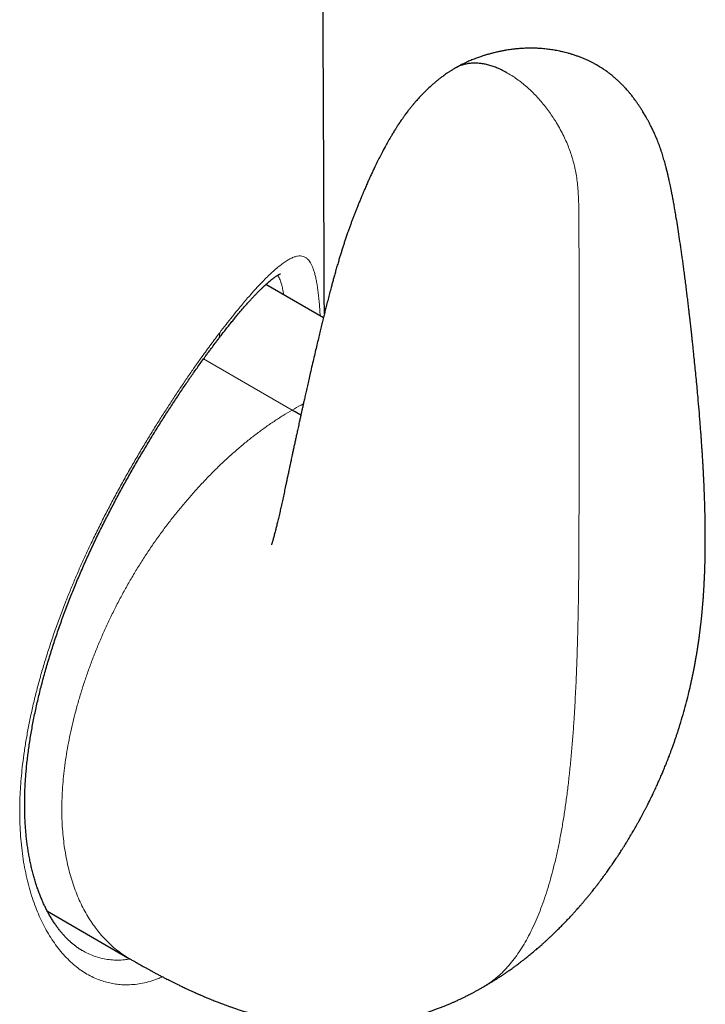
# Model space of a CAD drawing. Header units: millimetres. Extents: x 8 to 594, y 12 to 694.
# Tile 13 of 37: x 565 to 582, y 98 to 123. Entities that reach past the tile are written whole.
import ezdxf

# ---------------------------------------------------------------- set-up
doc = ezdxf.new("R2010")
doc.units = ezdxf.units.MM

msp = doc.modelspace()

# ---------------------------------------------------------------- linework, layer by layer
at = {"color": 7, "linetype": 'Continuous', "lineweight": 30}
for p, q in [((572.9, 115.216), (571.481, 116.035)), ((566.106, 100.613), (568.13, 99.444)), ((566.949, 99.657), (566.95, 99.656))]:
    msp.add_line(p, q, dxfattribs=at)
at = {"color": 252, "linetype": 'Continuous', "lineweight": 0}
msp.add_line((572.131, 112.945), (569.949, 114.205), dxfattribs=at)
at = {"color": 7, "linetype": 'Continuous', "lineweight": 30}
for points, knots in [([(572.925, 115.314), (572.924, 115.434), (572.923, 115.816), (572.92, 116.456), (572.917, 117.231), (572.914, 117.994), (572.911, 118.739), (572.908, 119.468), (572.905, 120.181), (572.902, 120.882), (572.898, 121.527), (572.895, 122.116), (572.893, 122.655), (572.89, 123.195), (572.887, 123.744), (572.883, 124.304), (572.88, 124.874), (572.877, 125.453), (572.873, 126.046), (572.869, 126.667), (572.865, 127.318), (572.86, 127.999), (572.856, 128.694), (572.851, 129.402), (572.845, 130.123), (572.84, 130.843), (572.835, 131.559), (572.829, 132.273), (572.823, 132.997), (572.817, 133.731), (572.81, 134.504), (572.803, 135.316), (572.795, 136.168), (572.787, 137.031), (572.778, 137.904), (572.769, 138.786), (572.76, 139.678), (572.75, 140.579), (572.739, 141.591), (572.726, 142.715), (572.711, 143.953), (572.695, 145.202), (572.678, 146.462), (572.661, 147.731), (572.645, 148.833), (572.631, 149.764), (572.619, 150.523), (572.607, 151.284), (572.595, 152.044), (572.583, 152.797), (572.57, 153.539), (572.558, 154.269), (572.545, 154.995), (572.532, 155.717), (572.518, 156.435), (572.505, 157.141), (572.491, 157.836), (572.478, 158.514), (572.464, 159.177), (572.451, 159.825), (572.437, 160.463), (572.424, 161.094), (572.41, 161.719), (572.396, 162.337), (572.382, 162.945), (572.368, 163.543), (572.354, 164.131), (572.34, 164.709), (572.325, 165.308), (572.309, 165.927), (572.293, 166.566), (572.276, 167.192), (572.259, 167.805), (572.243, 168.407), (572.227, 168.986), (572.211, 169.543), (572.195, 170.079), (572.18, 170.605), (572.164, 171.122), (572.149, 171.614), (572.134, 172.082), (572.12, 172.528), (572.106, 172.966), (572.092, 173.396), (572.078, 173.82), (572.064, 174.237), (572.051, 174.641), (572.037, 175.038), (572.023, 175.432), (572.009, 175.837), (571.994, 176.252), (571.979, 176.676), (571.962, 177.14), (571.943, 177.643), (571.922, 178.188), (571.901, 178.744), (571.878, 179.312), (571.855, 179.887), (571.831, 180.469), (571.807, 181.057), (571.781, 181.654), (571.761, 182.123), (571.746, 182.459), (571.737, 182.657), (571.729, 182.845), (571.72, 183.024), (571.713, 183.195), (571.705, 183.365), (571.697, 183.534), (571.69, 183.7), (571.682, 183.855), (571.676, 183.998), (571.67, 184.129), (571.664, 184.248), (571.659, 184.356), (571.655, 184.443), (571.652, 184.51), (571.649, 184.56), (571.647, 184.608), (571.645, 184.66), (571.642, 184.72), (571.638, 184.793), (571.634, 184.877), (571.63, 184.972), (571.625, 185.077), (571.619, 185.19), (571.613, 185.317), (571.606, 185.46), (571.598, 185.619), (571.59, 185.787), (571.58, 185.975), (571.57, 186.186), (571.558, 186.419), (571.546, 186.664), (571.533, 186.921), (571.519, 187.19), (571.504, 187.465), (571.49, 187.746), (571.474, 188.033), (571.459, 188.326), (571.443, 188.621), (571.427, 188.914), (571.411, 189.205), (571.395, 189.493), (571.373, 189.882), (571.345, 190.369), (571.311, 190.952), (571.279, 191.496), (571.249, 192.001), (571.227, 192.365), (571.212, 192.617), (571.203, 192.758), (571.195, 192.89), (571.187, 193.014), (571.179, 193.137), (571.172, 193.257), (571.165, 193.374), (571.158, 193.476), (571.153, 193.556), (571.149, 193.617), (571.146, 193.666), (571.143, 193.721), (571.139, 193.784), (571.134, 193.86), (571.128, 193.95), (571.122, 194.053), (571.115, 194.162), (571.107, 194.274), (571.098, 194.428), (571.085, 194.626), (571.068, 194.886), (571.049, 195.172), (571.029, 195.484), (571.011, 195.741), (570.998, 195.94), (570.989, 196.08), (570.979, 196.221), (570.97, 196.364), (570.96, 196.507), (570.95, 196.651), (570.941, 196.785), (570.933, 196.905), (570.925, 197.01), (570.919, 197.102), (570.914, 197.182), (570.909, 197.249), (570.905, 197.301), (570.903, 197.341), (570.9, 197.377), (570.897, 197.419), (570.894, 197.471), (570.889, 197.533), (570.884, 197.61), (570.877, 197.704), (570.87, 197.814), (570.861, 197.933), (570.851, 198.085), (570.838, 198.264), (570.824, 198.466), (570.81, 198.658), (570.798, 198.83), (570.787, 198.982), (570.778, 199.115), (570.769, 199.239), (570.761, 199.353), (570.754, 199.45), (570.748, 199.532), (570.743, 199.6), (570.738, 199.666), (570.733, 199.736), (570.727, 199.819), (570.72, 199.918), (570.711, 200.035), (570.702, 200.16), (570.691, 200.313), (570.678, 200.487), (570.665, 200.674), (570.652, 200.848), (570.64, 201.009), (570.629, 201.161), (570.617, 201.317), (570.605, 201.484), (570.591, 201.669), (570.577, 201.865), (570.562, 202.068), (570.546, 202.276), (570.533, 202.457), (570.521, 202.609), (570.512, 202.729), (570.505, 202.829), (570.499, 202.912), (570.493, 202.986), (570.487, 203.068), (570.48, 203.165), (570.472, 203.272), (570.463, 203.384), (570.455, 203.488), (570.448, 203.584), (570.442, 203.671), (570.436, 203.749), (570.431, 203.82), (570.425, 203.889), (570.42, 203.963), (570.414, 204.045), (570.407, 204.135), (570.399, 204.241), (570.39, 204.364), (570.383, 204.454), (570.379, 204.502), (570.379, 204.504)], [0, 0, 0, 0, 0.004118, 0.013178, 0.022089, 0.030851, 0.039468, 0.04779, 0.055976, 0.064027, 0.071945, 0.078184, 0.08434, 0.090486, 0.096789, 0.103252, 0.109752, 0.116401, 0.123197, 0.130135, 0.137784, 0.145592, 0.153556, 0.161671, 0.169932, 0.178336, 0.186387, 0.194557, 0.202842, 0.21124, 0.219745, 0.229361, 0.239102, 0.248962, 0.258935, 0.269016, 0.279201, 0.289482, 0.299855, 0.313818, 0.32792, 0.342147, 0.356487, 0.370926, 0.385451, 0.394044, 0.40266, 0.411295, 0.419944, 0.428495, 0.436902, 0.445168, 0.453296, 0.461559, 0.469679, 0.477658, 0.485499, 0.493204, 0.500641, 0.507951, 0.515138, 0.522202, 0.529286, 0.536248, 0.54309, 0.549813, 0.55642, 0.562912, 0.569293, 0.576598, 0.583756, 0.590771, 0.597645, 0.604382, 0.610983, 0.617087, 0.623075, 0.628951, 0.634716, 0.640372, 0.645422, 0.650386, 0.655264, 0.66006, 0.664774, 0.669407, 0.673976, 0.678246, 0.682631, 0.687126, 0.691729, 0.696437, 0.701244, 0.707141, 0.713171, 0.719328, 0.725606, 0.731999, 0.738382, 0.744864, 0.751438, 0.7581, 0.760361, 0.762533, 0.764604, 0.766573, 0.768443, 0.770214, 0.772177, 0.774006, 0.775703, 0.77727, 0.778707, 0.780016, 0.781198, 0.782254, 0.782853, 0.783403, 0.783905, 0.784446, 0.785094, 0.785898, 0.786821, 0.787863, 0.789022, 0.790265, 0.79158, 0.793222, 0.794962, 0.796798, 0.79873, 0.801152, 0.803706, 0.806389, 0.809199, 0.812133, 0.815189, 0.818216, 0.82135, 0.824576, 0.827797, 0.830991, 0.834158, 0.837298, 0.840412, 0.846854, 0.853187, 0.859416, 0.864569, 0.869654, 0.871238, 0.872778, 0.874218, 0.875557, 0.876797, 0.878208, 0.879467, 0.880574, 0.881531, 0.882056, 0.882558, 0.883148, 0.883832, 0.88461, 0.885624, 0.886758, 0.887946, 0.889164, 0.890411, 0.892944, 0.895586, 0.89887, 0.902248, 0.9057, 0.907202, 0.908716, 0.910244, 0.911785, 0.913339, 0.914906, 0.91643, 0.91769, 0.918817, 0.919811, 0.920673, 0.921404, 0.922004, 0.922352, 0.922704, 0.923162, 0.923727, 0.924398, 0.925176, 0.926227, 0.927425, 0.928753, 0.930082, 0.932371, 0.934556, 0.936639, 0.938618, 0.94013, 0.941575, 0.942921, 0.944155, 0.945277, 0.94608, 0.946814, 0.947485, 0.948215, 0.949067, 0.950179, 0.951446, 0.952849, 0.954255, 0.956413, 0.958511, 0.960331, 0.96207, 0.963719, 0.965279, 0.967151, 0.969141, 0.971247, 0.973438, 0.975706, 0.978029, 0.979416, 0.980726, 0.981957, 0.982664, 0.983456, 0.984347, 0.985338, 0.986623, 0.987852, 0.988986, 0.990025, 0.990969, 0.99182, 0.992576, 0.993284, 0.99408, 0.994971, 0.995957, 0.997038, 0.998434, 0.999961, 1, 1, 1, 1]), ([(576.844, 98.753), (576.858, 98.761), (576.883, 98.776), (576.916, 98.795), (576.941, 98.81), (576.967, 98.825), (576.999, 98.844), (577.036, 98.866), (577.072, 98.888), (577.102, 98.907), (577.127, 98.923), (577.15, 98.937), (577.172, 98.951), (577.2, 98.969), (577.234, 98.991), (577.271, 99.015), (577.305, 99.037), (577.332, 99.056), (577.357, 99.072), (577.383, 99.09), (577.423, 99.117), (577.471, 99.151), (577.523, 99.188), (577.573, 99.224), (577.625, 99.262), (577.678, 99.301), (577.728, 99.339), (577.778, 99.377), (577.839, 99.424), (577.911, 99.48), (577.991, 99.546), (578.069, 99.61), (578.149, 99.678), (578.216, 99.736), (578.276, 99.788), (578.326, 99.833), (578.377, 99.879), (578.426, 99.925), (578.475, 99.97), (578.534, 100.026), (578.605, 100.094), (578.683, 100.17), (578.759, 100.247), (578.837, 100.327), (578.91, 100.404), (578.971, 100.469), (579.016, 100.517), (579.046, 100.55), (579.072, 100.579), (579.096, 100.605), (579.122, 100.634), (579.152, 100.667), (579.181, 100.701), (579.207, 100.73), (579.226, 100.753), (579.244, 100.773), (579.261, 100.793), (579.282, 100.817), (579.306, 100.846), (579.339, 100.885), (579.377, 100.93), (579.423, 100.985), (579.47, 101.044), (579.517, 101.102), (579.562, 101.158), (579.608, 101.217), (579.648, 101.269), (579.679, 101.309), (579.698, 101.334), (579.718, 101.36), (579.741, 101.392), (579.768, 101.427), (579.795, 101.464), (579.819, 101.497), (579.842, 101.528), (579.866, 101.561), (579.895, 101.601), (579.927, 101.646), (579.958, 101.691), (579.986, 101.73), (580.014, 101.77), (580.045, 101.815), (580.077, 101.863), (580.106, 101.905), (580.131, 101.943), (580.156, 101.98), (580.183, 102.021), (580.212, 102.066), (580.239, 102.109), (580.263, 102.145), (580.283, 102.177), (580.303, 102.209), (580.327, 102.247), (580.352, 102.288), (580.376, 102.327), (580.397, 102.36), (580.416, 102.393), (580.442, 102.434), (580.472, 102.486), (580.504, 102.54), (580.533, 102.59), (580.562, 102.638), (580.593, 102.693), (580.627, 102.754), (580.66, 102.812), (580.689, 102.865), (580.717, 102.916), (580.748, 102.975), (580.777, 103.029), (580.8, 103.073), (580.816, 103.104), (580.831, 103.132), (580.845, 103.159), (580.861, 103.19), (580.88, 103.228), (580.902, 103.272), (580.925, 103.318), (580.945, 103.358), (580.964, 103.397), (580.985, 103.44), (581.01, 103.493), (581.039, 103.553), (581.068, 103.615), (581.093, 103.669), (581.115, 103.717), (581.136, 103.764), (581.159, 103.815), (581.184, 103.873), (581.21, 103.931), (581.234, 103.987), (581.256, 104.038), (581.277, 104.089), (581.299, 104.143), (581.324, 104.204), (581.351, 104.27), (581.376, 104.335), (581.399, 104.394), (581.421, 104.452), (581.445, 104.515), (581.473, 104.59), (581.503, 104.672), (581.534, 104.759), (581.563, 104.843), (581.591, 104.925), (581.618, 105.005), (581.645, 105.089), (581.672, 105.175), (581.716, 105.319), (581.774, 105.516), (581.841, 105.762), (581.901, 106.001), (581.955, 106.234), (581.993, 106.413), (582.019, 106.543), (582.035, 106.628), (582.052, 106.719), (582.069, 106.813), (582.085, 106.902), (582.096, 106.971), (582.105, 107.023), (582.111, 107.061), (582.117, 107.1), (582.123, 107.142), (582.13, 107.188), (582.138, 107.24), (582.145, 107.292), (582.152, 107.339), (582.157, 107.379), (582.162, 107.414), (582.166, 107.447), (582.17, 107.481), (582.175, 107.519), (582.181, 107.563), (582.186, 107.609), (582.191, 107.653), (582.195, 107.69), (582.199, 107.722), (582.202, 107.753), (582.206, 107.785), (582.21, 107.821), (582.214, 107.864), (582.218, 107.907), (582.222, 107.946), (582.225, 107.978), (582.228, 108.007), (582.231, 108.039), (582.234, 108.076), (582.238, 108.116), (582.241, 108.153), (582.244, 108.187), (582.246, 108.216), (582.248, 108.243), (582.25, 108.272), (582.253, 108.307), (582.256, 108.344), (582.258, 108.379), (582.26, 108.407), (582.262, 108.432), (582.263, 108.456), (582.265, 108.484), (582.267, 108.517), (582.269, 108.554), (582.271, 108.59), (582.273, 108.625), (582.275, 108.664), (582.278, 108.71), (582.28, 108.759), (582.282, 108.806), (582.284, 108.846), (582.285, 108.88), (582.287, 108.908), (582.288, 108.934), (582.289, 108.962), (582.29, 108.992), (582.291, 109.021), (582.292, 109.044), (582.292, 109.065), (582.293, 109.088), (582.294, 109.118), (582.295, 109.152), (582.296, 109.187), (582.297, 109.218), (582.297, 109.247), (582.298, 109.278), (582.299, 109.314), (582.299, 109.355), (582.3, 109.397), (582.301, 109.435), (582.301, 109.471), (582.302, 109.509), (582.302, 109.553), (582.303, 109.595), (582.303, 109.632), (582.303, 109.664), (582.303, 109.694), (582.303, 109.728), (582.303, 109.769), (582.303, 109.814), (582.303, 109.859), (582.303, 109.904), (582.303, 109.959), (582.302, 110.02), (582.301, 110.085), (582.301, 110.147), (582.3, 110.211), (582.298, 110.274), (582.297, 110.337), (582.296, 110.406), (582.294, 110.48), (582.292, 110.554), (582.29, 110.624), (582.288, 110.696), (582.285, 110.764), (582.283, 110.825), (582.281, 110.875), (582.28, 110.917), (582.278, 110.957), (582.276, 111.004), (582.274, 111.063), (582.271, 111.134), (582.267, 111.217), (582.262, 111.309), (582.257, 111.409), (582.252, 111.508), (582.247, 111.604), (582.241, 111.692), (582.237, 111.772), (582.232, 111.842), (582.228, 111.904), (582.225, 111.958), (582.221, 112.009), (582.218, 112.067), (582.213, 112.136), (582.207, 112.218), (582.201, 112.311), (582.193, 112.414), (582.184, 112.527), (582.17, 112.708), (582.15, 112.952), (582.126, 113.228), (582.104, 113.475), (582.083, 113.693), (582.062, 113.91), (582.04, 114.125), (582.021, 114.315), (582.004, 114.477), (581.99, 114.608), (581.977, 114.727), (581.965, 114.836), (581.954, 114.935), (581.944, 115.024), (581.937, 115.09), (581.932, 115.137), (581.928, 115.167), (581.925, 115.197), (581.921, 115.228), (581.917, 115.263), (581.912, 115.305), (581.906, 115.358), (581.899, 115.418), (581.891, 115.485), (581.883, 115.556), (581.874, 115.631), (581.865, 115.706), (581.856, 115.779), (581.847, 115.85), (581.835, 115.953), (581.818, 116.085), (581.798, 116.243), (581.778, 116.391), (581.76, 116.53), (581.742, 116.662), (581.724, 116.788), (581.707, 116.911), (581.683, 117.073), (581.653, 117.272), (581.617, 117.504), (581.586, 117.696), (581.559, 117.852), (581.538, 117.973), (581.517, 118.089), (581.497, 118.197), (581.478, 118.294), (581.46, 118.382), (581.444, 118.46), (581.429, 118.531), (581.417, 118.585), (581.408, 118.625), (581.402, 118.653), (581.395, 118.681), (581.389, 118.71), (581.381, 118.742), (581.373, 118.777), (581.362, 118.82), (581.348, 118.876), (581.332, 118.942), (581.313, 119.011), (581.295, 119.076), (581.277, 119.139), (581.258, 119.203), (581.237, 119.27), (581.214, 119.338), (581.191, 119.407), (581.166, 119.475), (581.141, 119.541), (581.118, 119.599), (581.096, 119.653), (581.075, 119.702), (581.052, 119.753), (581.031, 119.8), (581.01, 119.843), (580.99, 119.886), (580.968, 119.928), (580.947, 119.969), (580.928, 120.005), (580.911, 120.039), (580.893, 120.071), (580.876, 120.103), (580.857, 120.137), (580.834, 120.176), (580.81, 120.219), (580.783, 120.264), (580.756, 120.308), (580.731, 120.349), (580.708, 120.385), (580.686, 120.418), (580.666, 120.449), (580.644, 120.48), (580.622, 120.512), (580.601, 120.542), (580.579, 120.572), (580.549, 120.613), (580.513, 120.66), (580.469, 120.716), (580.423, 120.772), (580.377, 120.825), (580.333, 120.874), (580.289, 120.921), (580.252, 120.959), (580.222, 120.989), (580.197, 121.013), (580.169, 121.04), (580.14, 121.066), (580.115, 121.089), (580.094, 121.107), (580.072, 121.127), (580.045, 121.15), (580.009, 121.18), (579.972, 121.209), (579.939, 121.235), (579.908, 121.258), (579.874, 121.283), (579.835, 121.31), (579.796, 121.337), (579.761, 121.36), (579.73, 121.38), (579.694, 121.402), (579.649, 121.429), (579.593, 121.461), (579.533, 121.493), (579.468, 121.526), (579.399, 121.559), (579.324, 121.592), (579.245, 121.624), (579.164, 121.655), (579.081, 121.684), (579.001, 121.709), (578.927, 121.731), (578.858, 121.749), (578.79, 121.765), (578.72, 121.781), (578.651, 121.795), (578.584, 121.807), (578.519, 121.817), (578.453, 121.826), (578.386, 121.834), (578.317, 121.841), (578.249, 121.846), (578.19, 121.85), (578.132, 121.852), (578.071, 121.854), (578.004, 121.855), (577.937, 121.854), (577.869, 121.852), (577.801, 121.849), (577.736, 121.845), (577.679, 121.84), (577.632, 121.835), (577.589, 121.83), (577.54, 121.824), (577.481, 121.816), (577.411, 121.805), (577.333, 121.791), (577.252, 121.776), (577.17, 121.758), (577.088, 121.738), (577.007, 121.717), (576.931, 121.696), (576.861, 121.674), (576.799, 121.654), (576.743, 121.635), (576.692, 121.617), (576.639, 121.598), (576.584, 121.576), (576.528, 121.554), (576.477, 121.532), (576.433, 121.512), (576.396, 121.495), (576.363, 121.479), (576.324, 121.46), (576.275, 121.435), (576.217, 121.404), (576.176, 121.381), (576.155, 121.368)], [0, 0, 0, 0, 0.001424, 0.002608, 0.003366, 0.004049, 0.005249, 0.006697, 0.007906, 0.008999, 0.009864, 0.010603, 0.011344, 0.012257, 0.013509, 0.014983, 0.016177, 0.01709, 0.017945, 0.018808, 0.019913, 0.022227, 0.024042, 0.025605, 0.027671, 0.029783, 0.031527, 0.033194, 0.035353, 0.038372, 0.041316, 0.044553, 0.047292, 0.05066, 0.052425, 0.054349, 0.056605, 0.058559, 0.060261, 0.062529, 0.065709, 0.068954, 0.072229, 0.075326, 0.078752, 0.081674, 0.083229, 0.084567, 0.085654, 0.086645, 0.087672, 0.089076, 0.090643, 0.091655, 0.092486, 0.093264, 0.094007, 0.094892, 0.096033, 0.097314, 0.099473, 0.101192, 0.103699, 0.106108, 0.107839, 0.110034, 0.11269, 0.11366, 0.114557, 0.115442, 0.116586, 0.11803, 0.119359, 0.120603, 0.121694, 0.122766, 0.12418, 0.126092, 0.127667, 0.129006, 0.130326, 0.132059, 0.133829, 0.135409, 0.136609, 0.137854, 0.139359, 0.14099, 0.142595, 0.143849, 0.14484, 0.14592, 0.147224, 0.148813, 0.150241, 0.151297, 0.152248, 0.153648, 0.155615, 0.157592, 0.159216, 0.160793, 0.162607, 0.164841, 0.167024, 0.168581, 0.170163, 0.172289, 0.174518, 0.175701, 0.176717, 0.177619, 0.178515, 0.179478, 0.180708, 0.182393, 0.183925, 0.185267, 0.186416, 0.187883, 0.189536, 0.191718, 0.193879, 0.195681, 0.197174, 0.198618, 0.200309, 0.202274, 0.204334, 0.2061, 0.2078, 0.209403, 0.211129, 0.213152, 0.215427, 0.217659, 0.219545, 0.221192, 0.223398, 0.225763, 0.228524, 0.231468, 0.234353, 0.236818, 0.239534, 0.242269, 0.24506, 0.248052, 0.256384, 0.264513, 0.272443, 0.280186, 0.287759, 0.29046, 0.293267, 0.296383, 0.299711, 0.302877, 0.305471, 0.306803, 0.308128, 0.309451, 0.310797, 0.312409, 0.314249, 0.316131, 0.317819, 0.319155, 0.320297, 0.321428, 0.322598, 0.323864, 0.325428, 0.327172, 0.328724, 0.329973, 0.331081, 0.332112, 0.333212, 0.334449, 0.335992, 0.337694, 0.339053, 0.340097, 0.3411, 0.342143, 0.343495, 0.345031, 0.346413, 0.34756, 0.348574, 0.349529, 0.350483, 0.351742, 0.353241, 0.354521, 0.355495, 0.35629, 0.35714, 0.358146, 0.359331, 0.360729, 0.362144, 0.363275, 0.364574, 0.366358, 0.36828, 0.369992, 0.371485, 0.372725, 0.373738, 0.374553, 0.375606, 0.37685, 0.377933, 0.378782, 0.379442, 0.380248, 0.381376, 0.382749, 0.384079, 0.385228, 0.386196, 0.387327, 0.388692, 0.390306, 0.391939, 0.39336, 0.394584, 0.395989, 0.397733, 0.399462, 0.400845, 0.401901, 0.402998, 0.40428, 0.405745, 0.407723, 0.409334, 0.410924, 0.412911, 0.415609, 0.41792, 0.420263, 0.422795, 0.425207, 0.427511, 0.430061, 0.433166, 0.436065, 0.438622, 0.441325, 0.444344, 0.446534, 0.448446, 0.450075, 0.451487, 0.453079, 0.455537, 0.458385, 0.461313, 0.465234, 0.469155, 0.473074, 0.476844, 0.480323, 0.48343, 0.486167, 0.488574, 0.490687, 0.49256, 0.494634, 0.497475, 0.500729, 0.504394, 0.508467, 0.512946, 0.517824, 0.529882, 0.541995, 0.550663, 0.559331, 0.567985, 0.576609, 0.585147, 0.590839, 0.596086, 0.600901, 0.605296, 0.609283, 0.612871, 0.616123, 0.61735, 0.61857, 0.619784, 0.620991, 0.622311, 0.624041, 0.626191, 0.628753, 0.631397, 0.634358, 0.637477, 0.640524, 0.643499, 0.646403, 0.649238, 0.656105, 0.662549, 0.668586, 0.674231, 0.679515, 0.684636, 0.68966, 0.694585, 0.70458, 0.71413, 0.723225, 0.72846, 0.733526, 0.738421, 0.742976, 0.74709, 0.750731, 0.754005, 0.756939, 0.759557, 0.760791, 0.76195, 0.763035, 0.764268, 0.765481, 0.7669, 0.768611, 0.770714, 0.773662, 0.776529, 0.779118, 0.781541, 0.784076, 0.786677, 0.789531, 0.7922, 0.794887, 0.797508, 0.800106, 0.801854, 0.803889, 0.806096, 0.80801, 0.80969, 0.811501, 0.81346, 0.815234, 0.81687, 0.818398, 0.819861, 0.821267, 0.822859, 0.824644, 0.826679, 0.828767, 0.830847, 0.832696, 0.834423, 0.835842, 0.837256, 0.83872, 0.840225, 0.841627, 0.842897, 0.844449, 0.847199, 0.849451, 0.852353, 0.854961, 0.857083, 0.859368, 0.861643, 0.862631, 0.863789, 0.865171, 0.866654, 0.867829, 0.868664, 0.869456, 0.870774, 0.872365, 0.874084, 0.875397, 0.876561, 0.877915, 0.879507, 0.881176, 0.882477, 0.883614, 0.884773, 0.886547, 0.888641, 0.890914, 0.893026, 0.89559, 0.898143, 0.900812, 0.903556, 0.906382, 0.909001, 0.911505, 0.913731, 0.915525, 0.91808, 0.920446, 0.922204, 0.92451, 0.926613, 0.928485, 0.930841, 0.933128, 0.934849, 0.936497, 0.938519, 0.940621, 0.942711, 0.944832, 0.94696, 0.949101, 0.950924, 0.952345, 0.953525, 0.954989, 0.956801, 0.95897, 0.961492, 0.964068, 0.966559, 0.969281, 0.971884, 0.974364, 0.976686, 0.978738, 0.980516, 0.982157, 0.983765, 0.985681, 0.987536, 0.989212, 0.990792, 0.991847, 0.992918, 0.994165, 0.995799, 0.997831, 1, 1, 1, 1]), ([(577.435, 121.242), (577.394, 121.265), (577.314, 121.309), (577.196, 121.363), (577.081, 121.407), (576.971, 121.441), (576.865, 121.465), (576.757, 121.481), (576.648, 121.488), (576.539, 121.485), (576.437, 121.471), (576.342, 121.449), (576.249, 121.417), (576.191, 121.387), (576.16, 121.371)], [0, 0, 0, 0, 0.086339, 0.170352, 0.252269, 0.332271, 0.410487, 0.487, 0.576608, 0.663794, 0.748456, 0.830423, 0.909462, 1, 1, 1, 1]), ([(576.16, 121.371), (576.146, 121.363), (576.119, 121.348), (576.084, 121.327), (576.057, 121.31), (576.034, 121.296), (576.011, 121.281), (575.986, 121.265), (575.959, 121.247), (575.924, 121.223), (575.884, 121.195), (575.839, 121.162), (575.793, 121.128), (575.745, 121.091), (575.692, 121.049), (575.638, 121.003), (575.564, 120.939), (575.474, 120.857), (575.374, 120.76), (575.283, 120.664), (575.21, 120.584), (575.152, 120.517), (575.106, 120.463), (575.057, 120.403), (575.004, 120.337), (574.957, 120.275), (574.918, 120.223), (574.891, 120.184), (574.867, 120.151), (574.843, 120.118), (574.816, 120.079), (574.788, 120.037), (574.759, 119.994), (574.733, 119.955), (574.711, 119.921), (574.691, 119.889), (574.67, 119.856), (574.646, 119.817), (574.621, 119.776), (574.599, 119.741), (574.582, 119.712), (574.564, 119.682), (574.544, 119.648), (574.524, 119.613), (574.488, 119.551), (574.432, 119.449), (574.359, 119.314), (574.286, 119.173), (574.217, 119.036), (574.164, 118.927), (574.128, 118.851), (574.108, 118.807), (574.086, 118.761), (574.063, 118.711), (574.04, 118.659), (574.017, 118.61), (573.996, 118.562), (573.974, 118.513), (573.951, 118.459), (573.927, 118.405), (573.902, 118.347), (573.877, 118.287), (573.846, 118.214), (573.812, 118.133), (573.776, 118.043), (573.74, 117.955), (573.706, 117.871), (573.674, 117.788), (573.642, 117.707), (573.611, 117.624), (573.58, 117.542), (573.549, 117.455), (573.515, 117.361), (573.48, 117.261), (573.447, 117.163), (573.416, 117.07), (573.386, 116.978), (573.357, 116.886), (573.328, 116.793), (573.299, 116.698), (573.268, 116.594), (573.235, 116.484), (573.203, 116.371), (573.173, 116.265), (573.145, 116.163), (573.118, 116.064), (573.087, 115.949), (573.053, 115.82), (573.016, 115.675), (572.98, 115.537), (572.948, 115.407), (572.917, 115.285), (572.887, 115.161), (572.855, 115.031), (572.821, 114.893), (572.786, 114.745), (572.748, 114.587), (572.708, 114.419), (572.667, 114.24), (572.622, 114.05), (572.58, 113.867), (572.541, 113.697), (572.508, 113.548), (572.476, 113.409), (572.447, 113.281), (572.421, 113.163), (572.397, 113.057), (572.38, 112.977), (572.367, 112.921), (572.36, 112.887), (572.353, 112.858), (572.348, 112.834), (572.344, 112.814), (572.339, 112.792), (572.332, 112.764), (572.324, 112.724), (572.313, 112.674), (572.299, 112.613), (572.284, 112.545), (572.266, 112.462), (572.245, 112.366), (572.222, 112.26), (572.199, 112.154), (572.177, 112.048), (572.154, 111.945), (572.135, 111.851), (572.118, 111.772), (572.104, 111.71), (572.093, 111.658), (572.084, 111.617), (572.077, 111.58), (572.069, 111.542), (572.059, 111.495), (572.045, 111.43), (572.028, 111.35), (572.008, 111.26), (571.99, 111.172), (571.972, 111.089), (571.95, 110.987), (571.923, 110.862), (571.891, 110.717), (571.861, 110.58), (571.83, 110.446), (571.801, 110.317), (571.772, 110.194), (571.749, 110.1), (571.732, 110.033), (571.719, 109.979), (571.706, 109.927), (571.691, 109.874), (571.679, 109.826), (571.666, 109.781), (571.657, 109.747), (571.649, 109.719), (571.642, 109.697), (571.636, 109.675), (571.63, 109.658), (571.626, 109.642), (571.623, 109.633), (571.623, 109.634), (571.623, 109.634)], [0, 0, 0, 0, 0.0034077, 0.0061617, 0.0082267, 0.009875, 0.011733, 0.0138275, 0.0160434, 0.0182096, 0.0225234, 0.0262204, 0.0296682, 0.0343696, 0.0389361, 0.0436807, 0.0491787, 0.0594018, 0.0691675, 0.078423, 0.0872007, 0.092026, 0.0969013, 0.1021625, 0.1081284, 0.1144675, 0.1183651, 0.1215359, 0.1242186, 0.1268747, 0.1299158, 0.1338685, 0.1373763, 0.1405494, 0.1433273, 0.1456669, 0.148103, 0.1513608, 0.1550421, 0.1577176, 0.1597053, 0.1619276, 0.1647058, 0.1676617, 0.1701803, 0.1791789, 0.1910564, 0.2010526, 0.2112208, 0.2219054, 0.2253726, 0.228254, 0.2316433, 0.2356076, 0.2394999, 0.2431382, 0.246484, 0.2501466, 0.2541484, 0.2583914, 0.2621456, 0.2668803, 0.2717157, 0.2782168, 0.2849828, 0.291553, 0.2977712, 0.3036221, 0.3097836, 0.3157538, 0.3217396, 0.3279384, 0.3347083, 0.3425084, 0.3497342, 0.3564393, 0.3631206, 0.3700854, 0.3769373, 0.3838939, 0.3915184, 0.4002815, 0.4089862, 0.4171359, 0.4247372, 0.4323309, 0.4399935, 0.4514229, 0.4626576, 0.4739508, 0.4841295, 0.4934662, 0.5033164, 0.5137473, 0.524788, 0.5366408, 0.5493677, 0.5629807, 0.5774857, 0.5928815, 0.6091588, 0.622118, 0.6342881, 0.645615, 0.6560747, 0.6656502, 0.6743295, 0.6821052, 0.6853049, 0.6881034, 0.690467, 0.6923957, 0.6938899, 0.6954341, 0.6976857, 0.7009823, 0.7051356, 0.7101422, 0.7159233, 0.7218404, 0.7306231, 0.739373, 0.7480833, 0.7567472, 0.7653579, 0.7736807, 0.7797502, 0.7849189, 0.7891991, 0.7926009, 0.7950753, 0.7982674, 0.802195, 0.8068484, 0.8145997, 0.8223416, 0.829742, 0.8368061, 0.843539, 0.8560002, 0.8690762, 0.8814834, 0.892134, 0.9054397, 0.9171933, 0.9277863, 0.9331913, 0.9381341, 0.9449382, 0.9505965, 0.9568737, 0.9628683, 0.9684565, 0.9722633, 0.9763296, 0.9808726, 0.9855654, 0.9899999, 0.9969483, 1, 1, 1, 1]), ([(576.157, 121.369), (576.156, 121.369), (576.153, 121.368), (576.15, 121.365), (576.148, 121.363)], [0, 0, 0, 0, 0.036537, 1, 1, 1, 1]), ([(570.288, 114.661), (570.289, 114.663), (570.306, 114.684), (570.337, 114.725), (570.39, 114.795), (570.454, 114.877), (570.526, 114.969), (570.597, 115.059), (570.668, 115.146), (570.737, 115.231), (570.806, 115.313), (570.872, 115.391), (570.938, 115.467), (571.002, 115.54), (571.064, 115.611), (571.126, 115.678), (571.185, 115.742), (571.243, 115.803), (571.299, 115.86), (571.353, 115.914), (571.404, 115.964), (571.454, 116.011), (571.501, 116.054), (571.546, 116.093), (571.588, 116.129), (571.627, 116.161), (571.664, 116.189), (571.697, 116.213), (571.727, 116.235), (571.754, 116.252), (571.778, 116.267), (571.799, 116.278), (571.815, 116.287), (571.828, 116.292), (571.837, 116.296), (571.843, 116.298), (571.844, 116.298), (571.844, 116.298)], [0, 0, 0, 0, 0.001293, 0.019798, 0.037797, 0.068904, 0.100097, 0.131458, 0.163017, 0.194836, 0.226541, 0.258325, 0.290203, 0.322192, 0.354309, 0.386568, 0.418991, 0.450893, 0.483011, 0.515096, 0.547059, 0.578817, 0.610284, 0.641372, 0.671995, 0.702721, 0.732553, 0.761953, 0.790914, 0.819432, 0.847508, 0.875153, 0.90239, 0.925825, 0.950493, 0.97572, 1, 1, 1, 1]), ([(566.949, 99.655), (566.94, 99.66), (566.91, 99.678), (566.858, 99.712), (566.795, 99.757), (566.733, 99.806), (566.671, 99.859), (566.611, 99.915), (566.552, 99.975), (566.495, 100.038), (566.438, 100.105), (566.382, 100.175), (566.327, 100.25), (566.273, 100.328), (566.22, 100.41), (566.169, 100.496), (566.119, 100.585), (566.071, 100.677), (566.025, 100.773), (565.98, 100.872), (565.937, 100.974), (565.896, 101.079), (565.858, 101.187), (565.821, 101.297), (565.787, 101.41), (565.754, 101.527), (565.724, 101.647), (565.696, 101.769), (565.67, 101.893), (565.646, 102.02), (565.625, 102.149), (565.607, 102.28), (565.59, 102.413), (565.577, 102.548), (565.566, 102.685), (565.557, 102.823), (565.551, 102.963), (565.547, 103.105), (565.546, 103.249), (565.547, 103.394), (565.551, 103.54), (565.557, 103.689), (565.566, 103.84), (565.577, 103.993), (565.591, 104.148), (565.607, 104.306), (565.626, 104.465), (565.648, 104.626), (565.672, 104.788), (565.698, 104.952), (565.727, 105.118), (565.758, 105.284), (565.792, 105.452), (565.828, 105.622), (565.866, 105.793), (565.907, 105.965), (565.951, 106.137), (565.996, 106.311), (566.044, 106.485), (566.094, 106.659), (566.146, 106.834), (566.2, 107.009), (566.255, 107.183), (566.313, 107.357), (566.372, 107.531), (566.433, 107.705), (566.496, 107.878), (566.56, 108.05), (566.626, 108.222), (566.694, 108.393), (566.763, 108.564), (566.833, 108.733), (566.904, 108.902), (566.977, 109.069), (567.051, 109.236), (567.126, 109.402), (567.202, 109.566), (567.279, 109.729), (567.357, 109.891), (567.436, 110.052), (567.516, 110.212), (567.598, 110.372), (567.68, 110.531), (567.763, 110.69), (567.847, 110.847), (567.932, 111.004), (568.018, 111.159), (568.104, 111.314), (568.191, 111.467), (568.278, 111.619), (568.366, 111.77), (568.454, 111.919), (568.542, 112.067), (568.63, 112.213), (568.718, 112.357), (568.806, 112.499), (568.893, 112.639), (568.981, 112.777), (569.068, 112.913), (569.155, 113.047), (569.241, 113.179), (569.327, 113.309), (569.413, 113.437), (569.498, 113.562), (569.582, 113.685), (569.665, 113.806), (569.748, 113.924), (569.83, 114.04), (569.911, 114.153), (569.985, 114.254), (570.051, 114.345), (570.109, 114.423), (570.178, 114.515), (570.238, 114.594), (570.278, 114.648), (570.289, 114.661)], [0, 0, 0, 0, 0.003885, 0.013271, 0.022572, 0.031798, 0.040959, 0.050134, 0.059097, 0.068067, 0.077049, 0.086044, 0.095054, 0.104078, 0.113114, 0.12216, 0.131212, 0.140267, 0.149318, 0.158361, 0.167388, 0.176395, 0.185383, 0.19422, 0.203209, 0.212191, 0.221163, 0.230123, 0.239066, 0.247992, 0.256891, 0.265703, 0.27455, 0.28335, 0.292111, 0.30084, 0.309545, 0.318233, 0.326912, 0.335568, 0.344178, 0.352832, 0.361526, 0.370261, 0.379034, 0.387843, 0.396684, 0.405509, 0.414412, 0.423319, 0.432238, 0.441173, 0.450134, 0.459127, 0.468158, 0.477246, 0.486292, 0.495362, 0.504448, 0.513541, 0.522629, 0.531702, 0.540751, 0.549765, 0.558796, 0.567796, 0.576771, 0.585728, 0.594672, 0.60361, 0.612548, 0.621422, 0.630269, 0.639123, 0.647972, 0.656807, 0.665622, 0.674408, 0.683161, 0.691897, 0.700736, 0.709584, 0.71845, 0.727338, 0.736257, 0.745213, 0.754212, 0.763226, 0.772241, 0.781301, 0.790394, 0.799508, 0.808633, 0.817756, 0.826863, 0.835951, 0.845086, 0.854219, 0.863358, 0.872506, 0.88167, 0.890858, 0.900074, 0.909269, 0.918465, 0.927683, 0.936916, 0.946156, 0.955392, 0.964615, 0.971547, 0.978448, 0.985297, 0.996226, 1, 1, 1, 1]), ([(572.346, 112.825), (572.327, 112.835), (572.255, 112.874), (572.183, 112.915), (572.131, 112.945)], [0, 0, 0, 0, 0.269027, 1, 1, 1, 1]), ([(568.13, 99.444), (568.156, 99.429), (568.203, 99.402), (568.267, 99.365), (568.32, 99.335), (568.364, 99.311), (568.403, 99.288), (568.442, 99.267), (568.487, 99.242), (568.531, 99.218), (568.573, 99.194), (568.606, 99.176), (568.633, 99.162), (568.657, 99.148), (568.686, 99.133), (568.722, 99.114), (568.76, 99.093), (568.806, 99.068), (568.867, 99.036), (568.941, 98.998), (569.012, 98.961), (569.076, 98.928), (569.137, 98.897), (569.2, 98.866), (569.268, 98.832), (569.342, 98.796), (569.412, 98.762), (569.483, 98.728), (569.549, 98.697), (569.616, 98.666), (569.688, 98.633), (569.748, 98.607), (569.797, 98.585), (569.827, 98.571), (569.856, 98.559), (569.889, 98.544), (569.929, 98.527), (569.977, 98.507), (570.027, 98.486), (570.075, 98.466), (570.118, 98.448), (570.162, 98.43), (570.21, 98.411), (570.26, 98.391), (570.307, 98.373), (570.35, 98.356), (570.394, 98.339), (570.446, 98.32), (570.499, 98.301), (570.547, 98.283), (570.587, 98.269), (570.625, 98.256), (570.665, 98.241), (570.712, 98.225), (570.767, 98.207), (570.823, 98.188), (570.877, 98.171), (570.926, 98.155), (570.976, 98.14), (571.029, 98.124), (571.087, 98.107), (571.149, 98.089), (571.209, 98.072), (571.318, 98.042), (571.48, 98), (571.706, 97.948), (571.942, 97.901), (572.181, 97.861), (572.371, 97.835), (572.517, 97.819), (572.624, 97.809), (572.737, 97.799), (572.849, 97.792), (572.956, 97.786), (573.055, 97.782), (573.141, 97.78), (573.223, 97.779), (573.3, 97.779), (573.379, 97.78), (573.451, 97.781), (573.518, 97.783), (573.584, 97.786), (573.656, 97.789), (573.73, 97.794), (573.8, 97.799), (573.861, 97.803), (573.919, 97.808), (573.98, 97.814), (574.042, 97.821), (574.102, 97.828), (574.153, 97.834), (574.199, 97.84), (574.242, 97.846), (574.29, 97.852), (574.342, 97.86), (574.397, 97.869), (574.448, 97.878), (574.494, 97.885), (574.537, 97.893), (574.584, 97.902), (574.638, 97.912), (574.691, 97.923), (574.75, 97.936), (574.819, 97.951), (574.909, 97.972), (574.999, 97.994), (575.083, 98.016), (575.164, 98.038), (575.252, 98.063), (575.339, 98.09), (575.428, 98.118), (575.515, 98.147), (575.604, 98.177), (575.693, 98.21), (575.782, 98.243), (575.869, 98.277), (575.952, 98.311), (576.025, 98.342), (576.095, 98.372), (576.165, 98.403), (576.234, 98.434), (576.303, 98.467), (576.372, 98.5), (576.427, 98.528), (576.465, 98.547), (576.488, 98.558), (576.516, 98.573), (576.549, 98.59), (576.581, 98.607), (576.61, 98.622), (576.637, 98.637), (576.665, 98.652), (576.699, 98.671), (576.742, 98.695), (576.797, 98.726), (576.837, 98.749), (576.86, 98.762)], [0, 0, 0, 0, 0.010239, 0.01891, 0.026043, 0.03168, 0.036463, 0.041912, 0.047219, 0.054155, 0.059522, 0.064005, 0.06735, 0.070037, 0.073749, 0.078625, 0.084009, 0.088757, 0.096936, 0.107697, 0.117296, 0.124669, 0.132292, 0.140787, 0.148741, 0.15809, 0.168421, 0.175234, 0.184533, 0.193044, 0.200156, 0.210897, 0.215035, 0.218155, 0.221621, 0.225506, 0.230249, 0.235937, 0.242665, 0.248382, 0.253087, 0.257799, 0.263828, 0.270017, 0.27563, 0.280213, 0.284992, 0.291052, 0.298073, 0.303214, 0.307643, 0.311797, 0.316156, 0.321494, 0.327718, 0.334686, 0.340478, 0.345824, 0.351248, 0.35699, 0.363577, 0.37052, 0.377447, 0.383529, 0.406304, 0.430547, 0.456843, 0.48222, 0.506876, 0.517485, 0.528598, 0.540916, 0.553244, 0.564434, 0.574648, 0.584763, 0.592049, 0.600621, 0.609423, 0.617033, 0.623809, 0.630604, 0.638055, 0.64693, 0.654363, 0.660661, 0.666523, 0.672829, 0.680291, 0.686622, 0.69208, 0.696876, 0.701401, 0.706286, 0.712154, 0.718488, 0.724212, 0.728779, 0.733326, 0.738331, 0.744284, 0.750745, 0.755779, 0.76378, 0.773504, 0.785389, 0.793382, 0.801937, 0.812096, 0.822935, 0.831372, 0.842038, 0.85224, 0.861715, 0.872518, 0.882601, 0.891792, 0.901181, 0.908198, 0.916303, 0.925532, 0.932414, 0.940989, 0.949737, 0.952247, 0.954613, 0.95793, 0.962206, 0.966406, 0.969771, 0.972632, 0.975975, 0.979954, 0.985116, 0.991737, 1, 1, 1, 1])]:
    msp.add_open_spline(points, degree=3, knots=knots, dxfattribs=at)
at = {"color": 252, "linetype": 'Continuous', "lineweight": 0}
for points, knots in [([(576.859, 98.764), (576.884, 98.778), (576.962, 98.822), (577.085, 98.912), (577.231, 99.032), (577.37, 99.168), (577.503, 99.317), (577.631, 99.481), (577.754, 99.659), (577.871, 99.851), (577.983, 100.057), (578.088, 100.275), (578.188, 100.505), (578.282, 100.747), (578.37, 101.001), (578.454, 101.268), (578.532, 101.545), (578.604, 101.833), (578.672, 102.131), (578.734, 102.44), (578.792, 102.762), (578.845, 103.099), (578.894, 103.448), (578.938, 103.809), (578.977, 104.178), (579.013, 104.556), (579.044, 104.941), (579.075, 105.384), (579.104, 105.886), (579.13, 106.447), (579.15, 107.01), (579.166, 107.573), (579.176, 108.093), (579.183, 108.568), (579.188, 108.997), (579.191, 109.419), (579.192, 109.833), (579.193, 110.224), (579.194, 110.592), (579.194, 110.937), (579.194, 111.27), (579.194, 111.591), (579.194, 111.901), (579.194, 112.199), (579.195, 112.494), (579.195, 112.787), (579.195, 113.077), (579.195, 113.354), (579.196, 113.619), (579.196, 113.871), (579.196, 114.112), (579.197, 114.342), (579.197, 114.56), (579.197, 114.768), (579.197, 114.964), (579.197, 115.149), (579.197, 115.324), (579.197, 115.49), (579.197, 115.651), (579.197, 115.809), (579.197, 115.962), (579.197, 116.106), (579.196, 116.241), (579.196, 116.369), (579.195, 116.495), (579.195, 116.621), (579.194, 116.746), (579.194, 116.863), (579.193, 116.988), (579.192, 117.12), (579.192, 117.26), (579.191, 117.393), (579.191, 117.523), (579.191, 117.672), (579.19, 117.839), (579.187, 118.025), (579.18, 118.209), (579.169, 118.392), (579.15, 118.573), (579.125, 118.746), (579.093, 118.909), (579.055, 119.064), (579.009, 119.219), (578.955, 119.375), (578.891, 119.532), (578.817, 119.691), (578.734, 119.852), (578.646, 120.005), (578.556, 120.148), (578.465, 120.281), (578.366, 120.414), (578.259, 120.546), (578.15, 120.668), (578.041, 120.78), (577.933, 120.882), (577.817, 120.98), (577.696, 121.074), (577.568, 121.163), (577.48, 121.215), (577.435, 121.242)], [0, 0, 0, 0, 0.00495, 0.015517, 0.026266, 0.037217, 0.048388, 0.059793, 0.071447, 0.083362, 0.09555, 0.108018, 0.120563, 0.133394, 0.146517, 0.159936, 0.173656, 0.187426, 0.201491, 0.215852, 0.23051, 0.245774, 0.261346, 0.277202, 0.293305, 0.309619, 0.326107, 0.342731, 0.366157, 0.389665, 0.413145, 0.436486, 0.459577, 0.477471, 0.495087, 0.512369, 0.529261, 0.545709, 0.560229, 0.574294, 0.587871, 0.600959, 0.613568, 0.625709, 0.637392, 0.649725, 0.661528, 0.672814, 0.683597, 0.69389, 0.703706, 0.713059, 0.72196, 0.730425, 0.738465, 0.745961, 0.753074, 0.759815, 0.766197, 0.772816, 0.77904, 0.784893, 0.790397, 0.795577, 0.800456, 0.805852, 0.810902, 0.815644, 0.820117, 0.826115, 0.831756, 0.837152, 0.842414, 0.84762, 0.855269, 0.86278, 0.870138, 0.87733, 0.884352, 0.891212, 0.896949, 0.902618, 0.908261, 0.913922, 0.919653, 0.925507, 0.93154, 0.937808, 0.943025, 0.948424, 0.954006, 0.959781, 0.965767, 0.970933, 0.976282, 0.981836, 0.98762, 0.993664, 1, 1, 1, 1]), ([(570.348, 114.851), (570.401, 114.92), (570.505, 115.057), (570.656, 115.248), (570.79, 115.414), (570.908, 115.556), (571.011, 115.678), (571.111, 115.792), (571.22, 115.914), (571.339, 116.042), (571.463, 116.171), (571.583, 116.288), (571.698, 116.394), (571.808, 116.487), (571.911, 116.566), (572.008, 116.631), (572.099, 116.682), (572.185, 116.718), (572.264, 116.739), (572.336, 116.744), (572.401, 116.733), (572.46, 116.707), (572.509, 116.668), (572.55, 116.621), (572.584, 116.57), (572.615, 116.51), (572.645, 116.44), (572.673, 116.358), (572.699, 116.264), (572.723, 116.158), (572.744, 116.043), (572.763, 115.918), (572.78, 115.783), (572.795, 115.637), (572.808, 115.478), (572.817, 115.352), (572.821, 115.276), (572.822, 115.261)], [0, 0, 0, 0, 0.0312551, 0.0625232, 0.0937796, 0.1174308, 0.1410821, 0.1643086, 0.1875353, 0.2205207, 0.2535181, 0.2865044, 0.3205442, 0.3546077, 0.3886717, 0.422712, 0.4575455, 0.492405, 0.5272633, 0.562095, 0.5950248, 0.6279667, 0.6608952, 0.6858174, 0.7107395, 0.7352288, 0.7597181, 0.7859654, 0.8122285, 0.8384904, 0.864736, 0.8903935, 0.916069, 0.9417425, 0.9673973, 0.993731, 1, 1, 1, 1]), ([(571.923, 115.78), (571.922, 115.788), (571.916, 115.829), (571.906, 115.889), (571.891, 115.961), (571.877, 116.02), (571.861, 116.074), (571.843, 116.129), (571.821, 116.182), (571.797, 116.227), (571.781, 116.253), (571.773, 116.263), (571.773, 116.263)], [0, 0, 0, 0, 0.031385, 0.173262, 0.280229, 0.387197, 0.494411, 0.601625, 0.743613, 0.885734, 0.996432, 1, 1, 1, 1]), ([(568.94, 98.998), (568.898, 98.98), (568.796, 98.937), (568.633, 98.883), (568.449, 98.838), (568.266, 98.81), (568.095, 98.8), (567.935, 98.803), (567.787, 98.818), (567.64, 98.845), (567.496, 98.883), (567.347, 98.934), (567.195, 99.002), (567.041, 99.088), (566.891, 99.188), (566.746, 99.304), (566.604, 99.435), (566.468, 99.582), (566.338, 99.743), (566.217, 99.915), (566.105, 100.097), (566.001, 100.289), (565.905, 100.491), (565.816, 100.706), (565.735, 100.934), (565.662, 101.174), (565.598, 101.425), (565.543, 101.687), (565.498, 101.959), (565.463, 102.243), (565.439, 102.535), (565.426, 102.818), (565.423, 103.09), (565.427, 103.349), (565.44, 103.613), (565.459, 103.881), (565.487, 104.167), (565.526, 104.471), (565.575, 104.794), (565.633, 105.121), (565.701, 105.453), (565.778, 105.791), (565.864, 106.135), (565.959, 106.479), (566.063, 106.828), (566.175, 107.18), (566.296, 107.535), (566.425, 107.889), (566.552, 108.221), (566.677, 108.532), (566.798, 108.821), (566.923, 109.108), (567.052, 109.393), (567.192, 109.692), (567.344, 110.004), (567.507, 110.329), (567.673, 110.648), (567.844, 110.966), (568.018, 111.281), (568.195, 111.593), (568.373, 111.899), (568.55, 112.194), (568.725, 112.48), (568.897, 112.755), (569.069, 113.023), (569.24, 113.285), (569.411, 113.541), (569.58, 113.791), (569.747, 114.031), (569.895, 114.238), (570.023, 114.416), (570.133, 114.566), (570.242, 114.712), (570.313, 114.805), (570.348, 114.851)], [0, 0, 0, 0, 0.0104648, 0.0257135, 0.0409762, 0.0562386, 0.0714867, 0.0840734, 0.0966728, 0.1092762, 0.121875, 0.1344612, 0.1488017, 0.1631553, 0.1775092, 0.1918499, 0.2066181, 0.2213997, 0.2361817, 0.2509504, 0.2651501, 0.2793611, 0.2935722, 0.3077719, 0.3223537, 0.336948, 0.351542, 0.3661234, 0.3809482, 0.3957871, 0.4106254, 0.4254493, 0.4376998, 0.4499627, 0.4622301, 0.4744938, 0.486745, 0.5009471, 0.515161, 0.5293753, 0.5435779, 0.5581656, 0.5727656, 0.5873656, 0.6019534, 0.6168909, 0.6318417, 0.6467922, 0.6617292, 0.6740507, 0.6863845, 0.698722, 0.7110551, 0.723376, 0.7378755, 0.7523881, 0.7669013, 0.7814014, 0.7963259, 0.8112636, 0.8262017, 0.8411267, 0.8556072, 0.8700991, 0.8845913, 0.899072, 0.9139295, 0.928799, 0.9436686, 0.9585263, 0.9688789, 0.9792316, 0.9896158, 1, 1, 1, 1]), ([(570.348, 114.851), (570.345, 114.797), (570.341, 114.725), (570.294, 114.679), (570.282, 114.667)], [0, 0, 0, 0, 0.74831, 1, 1, 1, 1]), ([(572.131, 112.945), (572.056, 112.902), (571.907, 112.814), (571.685, 112.671), (571.463, 112.518), (571.243, 112.355), (571.024, 112.183), (570.807, 112.002), (570.592, 111.813), (570.379, 111.616), (570.169, 111.41), (569.962, 111.197), (569.759, 110.977), (569.559, 110.75), (569.363, 110.517), (569.171, 110.277), (568.984, 110.032), (568.801, 109.781), (568.624, 109.525), (568.452, 109.264), (568.286, 108.998), (568.127, 108.728), (567.973, 108.455), (567.826, 108.178), (567.686, 107.898), (567.552, 107.616), (567.426, 107.331), (567.306, 107.045), (567.194, 106.758), (567.089, 106.471), (566.992, 106.183), (566.903, 105.896), (566.821, 105.609), (566.747, 105.323), (566.681, 105.04), (566.623, 104.758), (566.574, 104.479), (566.534, 104.203), (566.502, 103.93), (566.478, 103.662), (566.464, 103.397), (566.459, 103.138), (566.463, 102.884), (566.476, 102.636), (566.498, 102.394), (566.529, 102.157), (566.568, 101.928), (566.616, 101.705), (566.672, 101.489), (566.737, 101.281), (566.81, 101.08), (566.89, 100.887), (566.979, 100.703), (567.075, 100.526), (567.178, 100.359), (567.289, 100.201), (567.408, 100.052), (567.533, 99.912), (567.665, 99.783), (567.804, 99.664), (567.951, 99.556), (568.06, 99.483), (568.122, 99.449), (568.131, 99.444)], [0, 0, 0, 0, 0.016685, 0.033352, 0.050005, 0.066648, 0.083283, 0.099912, 0.116536, 0.133155, 0.149771, 0.166382, 0.182989, 0.199591, 0.216188, 0.23278, 0.249366, 0.265948, 0.282526, 0.299102, 0.315679, 0.332259, 0.348847, 0.365445, 0.382055, 0.398678, 0.415312, 0.431958, 0.448613, 0.465276, 0.481944, 0.498614, 0.515285, 0.531952, 0.548614, 0.565269, 0.581914, 0.598548, 0.615172, 0.631785, 0.648388, 0.664984, 0.681577, 0.69817, 0.714766, 0.731368, 0.747976, 0.764591, 0.781212, 0.797839, 0.814469, 0.831101, 0.847734, 0.864364, 0.880991, 0.897611, 0.914224, 0.930828, 0.947423, 0.964009, 0.980585, 0.997156, 1, 1, 1, 1]), ([(572.131, 112.945), (572.205, 112.988), (572.297, 113.041), (572.389, 113.088), (572.406, 113.097)], [0, 0, 0, 0, 0.8087902, 1, 1, 1, 1]), ([(566.95, 99.656), (566.977, 99.64), (567.053, 99.594), (567.183, 99.535), (567.339, 99.479), (567.5, 99.439), (567.664, 99.415), (567.832, 99.407), (567.991, 99.413), (568.094, 99.43), (568.14, 99.438)], [0, 0, 0, 0, 0.074089, 0.206198, 0.34075, 0.475573, 0.612479, 0.749386, 0.887405, 1, 1, 1, 1])]:
    msp.add_open_spline(points, degree=3, knots=knots, dxfattribs=at)

doc.saveas('drawing.dxf')
